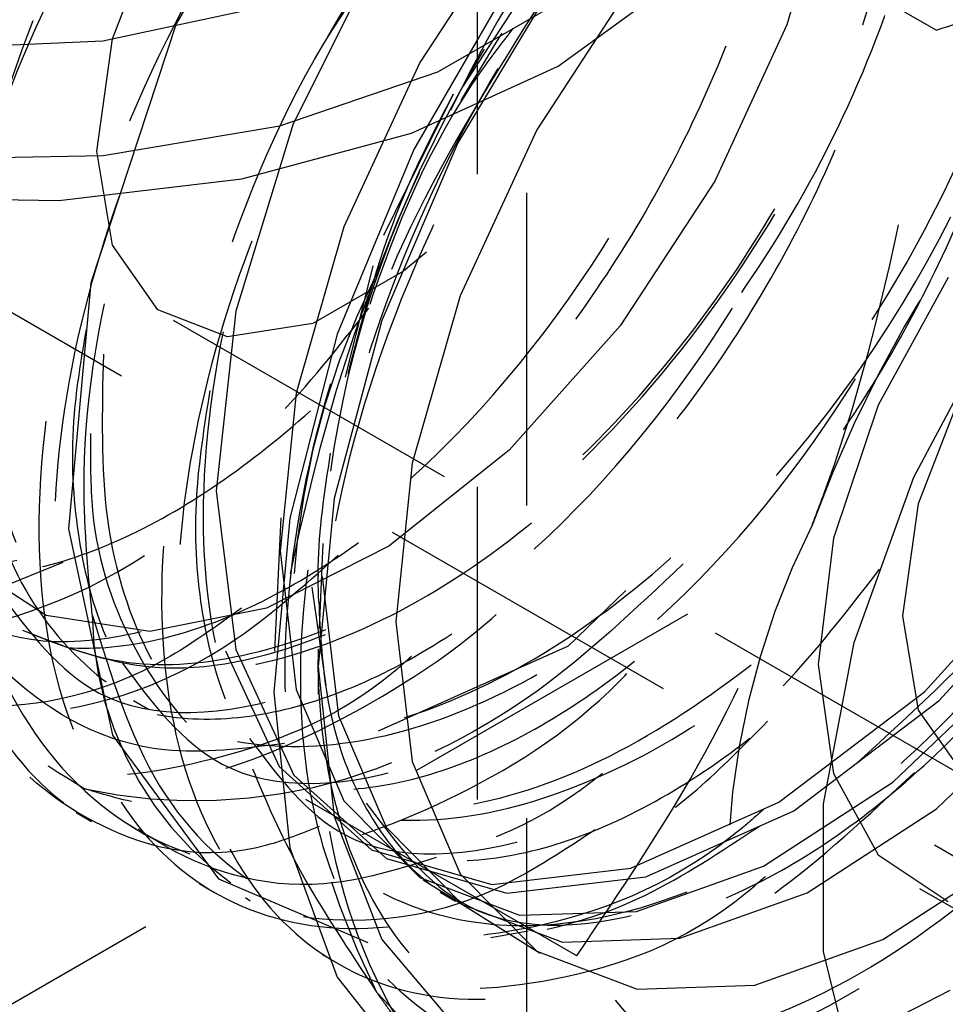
# Model space of a CAD drawing. Header units: inches. Extents: x 1907 to 2452, y -210 to -54.
# Tile 250 of 256: x 1999.16 to 1999.456, y -196.736 to -196.421. Entities that reach past the tile are written whole.
import ezdxf

# ---------------------------------------------------------------- set-up
doc = ezdxf.new("R2010")
doc.units = ezdxf.units.IN
doc.header["$LTSCALE"] = 0.5
doc.header["$MEASUREMENT"] = 0
doc.linetypes.add('HIDDEN', pattern=[0.22499999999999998, 0.15, -0.075])
doc.layers.add('SID-M-H', color=4, linetype='HIDDEN')

msp = doc.modelspace()

# ---------------------------------------------------------------- linework, layer by layer
at = {"layer": 'SID-M-H'}
for p, q in [((1999.538890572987, -196.7354682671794), (1998.584296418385, -196.1843927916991)), ((1999.306231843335, -198.2708698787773), (1999.306231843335, -196.3312639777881)), ((1999.321981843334, -198.7768037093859), (1999.321981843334, -196.3312639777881)), ((1999.254208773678, -196.3451719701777), (1999.210005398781, -196.4227909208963)), ((1999.45285228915, -196.4248431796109), (1999.349189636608, -196.3650000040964)), ((1999.419589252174, -196.3727472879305), (1999.405156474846, -196.4231737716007)), ((1999.319700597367, -196.386314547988), (1999.287850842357, -196.4351271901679)), ((1999.189615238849, -196.427606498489), (1999.204117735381, -196.3902278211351)), ((1999.333381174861, -196.3940578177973), (1999.301447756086, -196.4429986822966)), ((1999.276195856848, -196.3971206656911), (1999.24739675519, -196.4548342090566)), ((1999.31836230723, -196.4067718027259), (1999.285880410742, -196.4630320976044)), ((1999.332254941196, -196.4071156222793), (1999.300011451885, -196.460857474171)), ((1999.357266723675, -196.4075771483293), (1999.325187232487, -196.4567418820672)), ((1999.33206183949, -196.4363765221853), (1999.369144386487, -196.4093025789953)), ((1999.293631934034, -196.4381733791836), (1999.33517442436, -196.4141914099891)), ((1999.186543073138, -196.4282882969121), (1999.232412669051, -196.4184117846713)), ((1999.210005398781, -196.4227909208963), (1999.182658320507, -196.5055813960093)), ((1999.405156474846, -196.4231737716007), (1999.382111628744, -196.4731046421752)), ((1999.137711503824, -196.4303044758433), (1999.186543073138, -196.4282882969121)), ((1999.18457857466, -196.4634991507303), (1999.189615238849, -196.427606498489)), ((1999.287850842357, -196.4351271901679), (1999.263554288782, -196.4877701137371)), ((1999.243063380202, -196.455437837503), (1999.293631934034, -196.4381733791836)), ((1999.285163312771, -196.4577838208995), (1999.33206183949, -196.4363765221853)), ((1999.301447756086, -196.4429986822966), (1999.297446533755, -196.4504100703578)), ((1999.298525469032, -196.4452766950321), (1999.27618984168, -196.490530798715)), ((1999.186646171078, -196.4648999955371), (1999.243063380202, -196.455437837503)), ((1999.24739675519, -196.4548342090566), (1999.229058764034, -196.5146811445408)), ((1999.325187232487, -196.4567418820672), (1999.300715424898, -196.5097645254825)), ((1999.230977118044, -196.4723704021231), (1999.285163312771, -196.4577838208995)), ((1999.300011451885, -196.460857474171), (1999.275652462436, -196.5176874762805)), ((1999.189615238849, -196.4935765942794), (1999.18457857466, -196.4634991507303)), ((1999.285880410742, -196.4630320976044), (1999.261440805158, -196.5220557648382)), ((1999.1279252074, -196.4659653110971), (1999.186646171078, -196.4648999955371)), ((1999.172424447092, -196.4793498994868), (1999.230977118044, -196.4723704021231)), ((1999.382111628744, -196.4731046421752), (1999.351902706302, -196.519402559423)), ((1999.112661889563, -196.4783460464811), (1999.172424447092, -196.4793498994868)), ((1999.263554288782, -196.4877701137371), (1999.248337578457, -196.5409355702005)), ((1999.204117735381, -196.5142110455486), (1999.189615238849, -196.4935765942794)), ((1998.420777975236, -197.1614649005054), (1999.569826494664, -196.4981333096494)), ((1999.289910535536, -196.495785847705), (1999.282597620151, -196.50189062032)), ((1999.272770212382, -196.5002123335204), (1999.263988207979, -196.535824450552)), ((1999.282597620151, -196.50189062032), (1999.253592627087, -196.5186348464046)), ((1999.456717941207, -196.5039608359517), (1999.434317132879, -196.5447712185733)), ((1999.182658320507, -196.5055813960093), (1999.175495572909, -196.5843384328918)), ((1999.300715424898, -196.5097645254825), (1999.285388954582, -196.5633134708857)), ((1999.22633684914, -196.5229136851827), (1999.204117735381, -196.5142110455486)), ((1999.229058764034, -196.5146811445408), (1999.222725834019, -196.5721440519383)), ((1999.445701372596, -196.5677789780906), (1999.472848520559, -196.5167220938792)), ((1999.209044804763, -196.5175753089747), (1999.466554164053, -196.66623229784)), ((1999.253592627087, -196.5186348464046), (1999.22633684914, -196.5229136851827)), ((1999.275652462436, -196.5176874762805), (1999.260491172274, -196.5745419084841)), ((1999.351902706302, -196.519402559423), (1999.316427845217, -196.5591584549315)), ((1999.261440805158, -196.5220557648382), (1999.246268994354, -196.5808831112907)), ((1999.461627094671, -196.5388848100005), (1999.447124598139, -196.5762634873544)), ((1999.248337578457, -196.5409355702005), (1999.243156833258, -196.5912829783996)), ((1999.434317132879, -196.5447712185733), (1999.420027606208, -196.5872851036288)), ((1999.316427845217, -196.5591584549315), (1999.277916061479, -196.5898743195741)), ((1999.285388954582, -196.5633134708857), (1999.280170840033, -196.6140240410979)), ((1999.426676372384, -196.62062101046), (1999.445701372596, -196.5677789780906)), ((1999.222725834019, -196.5721440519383), (1999.229021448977, -196.6228856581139)), ((1999.260491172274, -196.5745419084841), (1999.255344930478, -196.6283557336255)), ((1999.447124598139, -196.5762634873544), (1999.44208793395, -196.6121561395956)), ((1999.246268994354, -196.5808831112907), (1999.241125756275, -196.6365642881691)), ((1999.243403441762, -196.5807302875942), (1999.241432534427, -196.6234368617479)), ((1999.175495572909, -196.5843384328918), (1999.18956969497, -196.6503077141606)), ((1999.277916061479, -196.5898743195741), (1999.238787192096, -196.6096201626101)), ((1999.256883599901, -196.5889842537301), (1999.255630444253, -196.6161382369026)), ((1999.420027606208, -196.5872851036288), (1999.415119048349, -196.6277249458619)), ((1999.449080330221, -196.6364462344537), (1999.491428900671, -196.5897689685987)), ((1999.243156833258, -196.5912829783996), (1999.248337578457, -196.6356488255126)), ((1999.453858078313, -196.6392043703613), (1999.496206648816, -196.592527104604)), ((1999.168396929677, -196.612006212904), (1999.141558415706, -196.5944964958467)), ((1999.141915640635, -196.6078626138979), (1999.173836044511, -196.5949479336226)), ((1999.255344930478, -196.5988961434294), (1999.255344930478, -196.5994430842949)), ((1999.256636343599, -196.5995646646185), (1999.261830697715, -196.6440470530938)), ((1999.253277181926, -196.6029930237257), (1999.257772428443, -196.6343671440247)), ((1999.335289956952, -196.6217895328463), (1999.353650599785, -196.6039815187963)), ((1999.201499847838, -196.6171552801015), (1999.168396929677, -196.612006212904)), ((1999.238787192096, -196.6096201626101), (1999.201499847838, -196.6171552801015)), ((1999.280170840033, -196.6140240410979), (1999.285388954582, -196.6587099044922)), ((1999.44208793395, -196.6121561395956), (1999.447124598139, -196.6422335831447)), ((1999.416879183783, -196.6721772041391), (1999.426676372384, -196.62062101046)), ((1999.225725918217, -196.6233343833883), (1999.24282245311, -196.6603236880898)), ((1999.229021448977, -196.6228856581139), (1999.247600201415, -196.6630818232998)), ((1999.255344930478, -196.6227612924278), (1999.255344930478, -196.6371415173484)), ((1999.335289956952, -196.6217895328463), (1999.274554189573, -196.6490186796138)), ((1999.415119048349, -196.6277249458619), (1999.420027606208, -196.6624974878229)), ((1999.255344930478, -196.6283557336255), (1999.260491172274, -196.6762278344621)), ((1999.438960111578, -196.6652996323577), (1999.478272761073, -196.627854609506)), ((1999.241125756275, -196.6365642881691), (1999.246268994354, -196.6863072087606)), ((1999.248337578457, -196.6356488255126), (1999.263554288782, -196.6712454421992)), ((1999.4025611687, -196.6717194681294), (1999.449080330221, -196.6364462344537)), ((1999.452953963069, -196.6737757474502), (1999.492369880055, -196.6362323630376)), ((1999.196369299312, -196.639196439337), (1999.201147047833, -196.6419545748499)), ((1999.407338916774, -196.6744776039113), (1999.453858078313, -196.6392043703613)), ((1999.447124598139, -196.6422335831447), (1999.461627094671, -196.6628680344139)), ((1999.261830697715, -196.6440470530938), (1999.27708737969, -196.6797371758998)), ((1999.18956969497, -196.6503077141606), (1999.223538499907, -196.6961721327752)), ((1999.285388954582, -196.6587099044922), (1999.300715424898, -196.6945632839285)), ((1999.338012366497, -196.7208311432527), (1999.234349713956, -196.6609879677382)), ((1999.24282245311, -196.6603236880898), (1999.272395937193, -196.6869572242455)), ((1999.247600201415, -196.6630818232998), (1999.277173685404, -196.6897153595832)), ((1999.397705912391, -196.6921123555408), (1999.438960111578, -196.6652996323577)), ((1999.420027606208, -196.6624974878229), (1999.434317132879, -196.6885130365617)), ((1999.263554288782, -196.6712454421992), (1999.287850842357, -196.6958361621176)), ((1999.355312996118, -196.6928153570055), (1999.4025611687, -196.6717194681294)), ((1999.360090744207, -196.6955734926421), (1999.407338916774, -196.6744776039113)), ((1999.411591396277, -196.7006589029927), (1999.452953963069, -196.6737757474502)), ((1999.416879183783, -196.7194513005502), (1999.416879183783, -196.6721772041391)), ((1999.178011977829, -196.6750428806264), (1999.182920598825, -196.6778765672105)), ((1999.260491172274, -196.6762278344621), (1999.275652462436, -196.7155774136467)), ((1999.194678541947, -196.6786786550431), (1999.199967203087, -196.6820067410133)), ((1999.27708737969, -196.6797371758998), (1999.301447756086, -196.7043924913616)), ((1999.246268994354, -196.6863072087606), (1999.261440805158, -196.7276175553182)), ((1999.272395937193, -196.6869572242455), (1999.310831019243, -196.6980499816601)), ((1999.277173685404, -196.6897153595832), (1999.31560876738, -196.7008081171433)), ((1999.434317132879, -196.6885130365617), (1999.456717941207, -196.7034599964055)), ((1999.435834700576, -196.7155807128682), (1999.477386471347, -196.6885745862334)), ((1999.310831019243, -196.6980499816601), (1999.355312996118, -196.6928153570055)), ((1999.357102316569, -196.7066080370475), (1999.397705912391, -196.6921123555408)), ((1999.223538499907, -196.6961721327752), (1999.27120606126, -196.7165191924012)), ((1999.287850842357, -196.6958361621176), (1999.319700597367, -196.7078758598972)), ((1999.288926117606, -196.6965251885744), (1999.326270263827, -196.7200253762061)), ((1999.300715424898, -196.6945632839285), (1999.325187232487, -196.7193313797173)), ((1999.31560876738, -196.7008081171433), (1999.360090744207, -196.6955734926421)), ((1999.217280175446, -196.6977119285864), (1999.222200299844, -196.7005522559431)), ((1999.447485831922, -196.6992631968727), (1999.691075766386, -196.8398846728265)), ((1999.232071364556, -196.7022094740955), (1999.23364654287, -196.703200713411)), ((1999.294328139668, -196.7005251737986), (1999.299238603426, -196.7033599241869)), ((1999.370881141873, -196.7151926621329), (1999.411591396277, -196.7006589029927)), ((1999.301447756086, -196.7043924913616), (1999.333381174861, -196.7164638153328)), ((1999.319700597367, -196.7078758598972), (1999.357102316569, -196.7066080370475)), ((1999.275652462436, -196.7155774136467), (1999.300011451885, -196.7442831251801)), ((1999.310547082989, -196.7149544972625), (1999.322424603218, -196.7128337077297)), ((1999.333381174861, -196.7164638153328), (1999.370881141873, -196.7151926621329)), ((1999.394938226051, -196.7301809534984), (1999.435834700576, -196.7155807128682)), ((1999.25657495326, -196.7203963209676), (1999.261475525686, -196.7232253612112)), ((1999.325187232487, -196.7193313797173), (1999.357266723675, -196.7314579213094)), ((1999.426676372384, -196.7596959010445), (1999.416879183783, -196.7194513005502)), ((1999.261440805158, -196.7276175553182), (1999.285880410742, -196.7584238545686)), ((1999.357266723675, -196.7314579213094), (1999.394938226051, -196.7301809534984)), ((1999.413111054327, -196.7543959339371), (1999.457364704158, -196.7318252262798))]:
    msp.add_line(p, q, dxfattribs=at)
for centre, radius, start, end in [((1999.679107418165, -196.652004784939), 0.4317284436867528, 122.6379705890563, 159.7728862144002), ((1999.81830166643, -196.7323599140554), 0.431728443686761, 122.6379705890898, 159.7728862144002), ((1999.586598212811, -196.6111730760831), 0.3304603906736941, 154.7845737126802, 176.1499679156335), ((1999.503711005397, -196.6175841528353), 0.2568170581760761, 153.436429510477, 206.563570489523), ((1999.213420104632, -196.3842764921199), 0.4317284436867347, 302.6379705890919, 339.7728862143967), ((1999.642905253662, -196.6979392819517), 0.2568170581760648, 153.4364295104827, 206.5635704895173), ((1999.291423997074, -196.6100922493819), 0.1083303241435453, 180.8862217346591, 259.2436869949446), ((1999.216217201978, -196.5030290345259), 0.1681736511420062, 257.8255979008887, 315.0752248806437), ((1999.368009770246, -196.6520485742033), 0.1236864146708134, 220.532795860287, 309.2481680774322)]:
    msp.add_arc(centre, radius, start, end, dxfattribs=at)
for points, knots in [([(1999.237131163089, -196.1578206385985), (1999.225591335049, -196.1615542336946), (1999.187813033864, -196.173777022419), (1999.123285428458, -196.2329294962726), (1999.059197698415, -196.3220390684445), (1999.019053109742, -196.422394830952), (1999.009339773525, -196.5158469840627), (1999.03071836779, -196.5866927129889), (1999.08024956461, -196.6247599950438), (1999.147617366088, -196.619891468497), (1999.204816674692, -196.5946505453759), (1999.231628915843, -196.5650101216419), (1999.235738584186, -196.5604669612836)], [0, 0, 0, 0, 0.05129734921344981, 0.1679337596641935, 0.2832368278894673, 0.4000257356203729, 0.5151985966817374, 0.6321101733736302, 0.7471811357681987, 0.8641853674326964, 0.9791829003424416, 1, 1, 1, 1]), ([(1999.230874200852, -196.6096474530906), (1999.222790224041, -196.6154541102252), (1999.19398431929, -196.6361451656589), (1999.145787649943, -196.6449319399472), (1999.0950706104, -196.6333663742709), (1999.060086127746, -196.5934829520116), (1999.04511546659, -196.5318999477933), (1999.051815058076, -196.4550222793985), (1999.080079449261, -196.3720558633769), (1999.126484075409, -196.2921709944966), (1999.186482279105, -196.2248170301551), (1999.253200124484, -196.177502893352), (1999.319477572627, -196.155850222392), (1999.37829546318, -196.162344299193), (1999.422274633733, -196.1966446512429), (1999.448392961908, -196.2507445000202), (1999.448317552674, -196.2980154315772), (1999.448283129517, -196.3195938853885)], [0, 0, 0, 0, 0.02741444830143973, 0.09768681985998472, 0.1679637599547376, 0.2382364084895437, 0.3085091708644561, 0.3787855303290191, 0.4490579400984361, 0.5193361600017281, 0.589608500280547, 0.6598856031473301, 0.7301582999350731, 0.800431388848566, 0.8707075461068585, 0.9409799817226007, 1, 1, 1, 1]), ([(1999.010969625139, -196.4616037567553), (1999.016156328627, -196.4350767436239), (1999.026529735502, -196.3820227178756), (1999.067688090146, -196.2989360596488), (1999.122729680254, -196.2271473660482), (1999.174621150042, -196.1789611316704), (1999.205150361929, -196.1658381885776), (1999.213621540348, -196.1621968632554)], [0, 0, 0, 0, 0.2281040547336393, 0.4562081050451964, 0.6843056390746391, 0.912401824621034, 1, 1, 1, 1]), ([(1999.441191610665, -196.3993584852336), (1999.442314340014, -196.3962690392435), (1999.452603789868, -196.3679552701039), (1999.456742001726, -196.3154580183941), (1999.450995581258, -196.2500211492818), (1999.426377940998, -196.1993995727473), (1999.387136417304, -196.1680438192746), (1999.33603074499, -196.1586162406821), (1999.277689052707, -196.1720718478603), (1999.217329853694, -196.2070878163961), (1999.160177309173, -196.2600092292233), (1999.111331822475, -196.326471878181), (1999.071024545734, -196.4079096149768), (1999.048981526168, -196.4982487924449), (1999.056711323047, -196.5811093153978), (1999.094161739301, -196.635112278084), (1999.154998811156, -196.6494579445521), (1999.21674140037, -196.6331019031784), (1999.252473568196, -196.6010275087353), (1999.263906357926, -196.5907650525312)], [0, 0, 0, 0, 0.007060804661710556, 0.064709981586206, 0.1216351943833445, 0.179746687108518, 0.2366809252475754, 0.2943186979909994, 0.352209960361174, 0.4089806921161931, 0.4670452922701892, 0.5242789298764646, 0.581585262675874, 0.6584501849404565, 0.7344555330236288, 0.8112082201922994, 0.8873289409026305, 0.9639500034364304, 1, 1, 1, 1]), ([(1999.28513456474, -196.6250613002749), (1999.284831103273, -196.6253434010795), (1999.264544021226, -196.6442024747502), (1999.221103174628, -196.6606194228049), (1999.164142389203, -196.6674643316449), (1999.118643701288, -196.6433605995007), (1999.091117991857, -196.5947797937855), (1999.084335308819, -196.5262163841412), (1999.099587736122, -196.4459269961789), (1999.135343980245, -196.3630300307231), (1999.187626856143, -196.2869153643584), (1999.251121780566, -196.2265340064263), (1999.31848373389, -196.188544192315), (1999.382687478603, -196.177718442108), (1999.436803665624, -196.1949443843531), (1999.473440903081, -196.2394329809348), (1999.490656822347, -196.2895782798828), (1999.487567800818, -196.3259913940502), (1999.486741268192, -196.3357344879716)], [0, 0, 0, 0, 0.001055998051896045, 0.07059584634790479, 0.1401322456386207, 0.2096742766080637, 0.2792105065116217, 0.3487517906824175, 0.4182884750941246, 0.4878261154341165, 0.5573657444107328, 0.6269021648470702, 0.6964441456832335, 0.7659803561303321, 0.8355217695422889, 0.9050584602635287, 0.9745963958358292, 1, 1, 1, 1]), ([(1999.104767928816, -196.4632175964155), (1999.10262996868, -196.4738556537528), (1999.097784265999, -196.4979668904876), (1999.098112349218, -196.5323959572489), (1999.104277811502, -196.5650951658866), (1999.117167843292, -196.5915436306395), (1999.135802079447, -196.6104850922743), (1999.15944045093, -196.6213747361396), (1999.187096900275, -196.6236649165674), (1999.217709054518, -196.617097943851), (1999.249703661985, -196.6020989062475), (1999.281885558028, -196.5793070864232), (1999.312983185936, -196.5493068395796), (1999.341597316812, -196.5133519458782), (1999.366395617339, -196.4732747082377), (1999.386486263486, -196.4304385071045), (1999.400971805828, -196.3861965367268), (1999.409096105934, -196.3426694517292), (1999.410627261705, -196.3018551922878), (1999.405441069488, -196.265005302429), (1999.393504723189, -196.2334256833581), (1999.37535433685, -196.2087764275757), (1999.351934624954, -196.1920038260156), (1999.323893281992, -196.1835012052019), (1999.292067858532, -196.1836601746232), (1999.258134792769, -196.1927588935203), (1999.224816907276, -196.2087711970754), (1999.203697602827, -196.2248961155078), (1999.193750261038, -196.2324910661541)], [0, 0, 0, 0, 0.03029852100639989, 0.06867182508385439, 0.1078830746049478, 0.147342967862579, 0.1862389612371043, 0.2246627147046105, 0.2639425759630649, 0.3033791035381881, 0.342162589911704, 0.380665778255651, 0.4200040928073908, 0.4594068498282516, 0.4980684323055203, 0.536679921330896, 0.576066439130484, 0.6154250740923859, 0.6539677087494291, 0.6927040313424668, 0.7321284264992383, 0.7714326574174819, 0.8098844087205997, 0.84873698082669, 0.888188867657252, 0.9274284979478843, 0.9658183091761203, 0.9999999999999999, 0.9999999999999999, 0.9999999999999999, 0.9999999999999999]), ([(1999.482418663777, -196.411442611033), (1999.48668304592, -196.3934503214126), (1999.496838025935, -196.3506044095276), (1999.493270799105, -196.2891186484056), (1999.473947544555, -196.233889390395), (1999.438191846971, -196.1970338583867), (1999.389917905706, -196.1815917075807), (1999.333065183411, -196.1889178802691), (1999.272743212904, -196.2184218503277), (1999.214161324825, -196.266973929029), (1999.162602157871, -196.330346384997), (1999.122605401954, -196.4026717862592), (1999.097501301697, -196.47678898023), (1999.089639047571, -196.5465272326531), (1999.09928299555, -196.6050371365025), (1999.125532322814, -196.6468082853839), (1999.165974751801, -196.6681797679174), (1999.216432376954, -196.6672651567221), (1999.271873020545, -196.6423558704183), (1999.313265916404, -196.6138219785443), (1999.332176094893, -196.5906753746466), (1999.334603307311, -196.5877043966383)], [0, 0, 0, 0, 0.04003746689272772, 0.09534316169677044, 0.1518819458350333, 0.2078291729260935, 0.263516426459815, 0.3201276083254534, 0.3754840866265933, 0.4318492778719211, 0.4880969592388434, 0.5435292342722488, 0.6001621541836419, 0.6557064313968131, 0.7118125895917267, 0.7682763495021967, 0.8235899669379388, 0.8801567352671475, 0.9360221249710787, 0.9917881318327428, 1, 1, 1, 1]), ([(1999.113944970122, -196.5816120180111), (1999.123491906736, -196.594452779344), (1999.145445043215, -196.6239800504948), (1999.208577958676, -196.6205857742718), (1999.282416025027, -196.5774749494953), (1999.349659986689, -196.4979966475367), (1999.395840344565, -196.3989848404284), (1999.410233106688, -196.301231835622), (1999.392448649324, -196.2221890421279), (1999.357327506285, -196.2004881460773), (1999.34069520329, -196.1902112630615)], [0, 0, 0, 0, 0.1008613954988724, 0.2319303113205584, 0.3611493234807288, 0.4924116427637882, 0.6218542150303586, 0.7523199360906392, 0.8827062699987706, 1, 1, 1, 1]), ([(1999.367208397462, -196.2025750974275), (1999.354158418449, -196.2024668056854), (1999.324027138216, -196.2022167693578), (1999.269313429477, -196.2317105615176), (1999.212447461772, -196.282930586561), (1999.163096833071, -196.3519636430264), (1999.127444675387, -196.4303486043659), (1999.109655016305, -196.5099774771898), (1999.112488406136, -196.5813223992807), (1999.135095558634, -196.6393605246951), (1999.165333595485, -196.6579447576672), (1999.180751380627, -196.6674204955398)], [0, 0, 0, 0, 0.08480162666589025, 0.1957996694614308, 0.3076081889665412, 0.4202584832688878, 0.5337613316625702, 0.6481092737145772, 0.7632944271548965, 0.8793084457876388, 1, 1, 1, 1]), ([(1999.255654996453, -196.6795006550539), (1999.250016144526, -196.6817318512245), (1999.223985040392, -196.6920319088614), (1999.184325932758, -196.6825721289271), (1999.14490600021, -196.6504412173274), (1999.125258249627, -196.5928727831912), (1999.126877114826, -196.5188388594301), (1999.150439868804, -196.4364282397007), (1999.193057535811, -196.3550036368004), (1999.250471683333, -196.2840262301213), (1999.316317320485, -196.2315949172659), (1999.383335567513, -196.2036734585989), (1999.444323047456, -196.2037999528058), (1999.492888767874, -196.2315977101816), (1999.521720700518, -196.2852714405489), (1999.532542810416, -196.335242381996), (1999.527344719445, -196.366628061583), (1999.526689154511, -196.3705863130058)], [0, 0, 0, 0, 0.0206035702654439, 0.0951139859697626, 0.1696254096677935, 0.2441339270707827, 0.3186482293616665, 0.3931564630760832, 0.4676705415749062, 0.5421792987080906, 0.6166900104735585, 0.6912011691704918, 0.7657096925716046, 0.8402239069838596, 0.9147321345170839, 0.9892463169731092, 0.9999999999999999, 0.9999999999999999, 0.9999999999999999, 0.9999999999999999]), ([(1999.522531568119, -196.4295826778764), (1999.525282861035, -196.4198142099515), (1999.535070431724, -196.3850634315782), (1999.534615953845, -196.3291475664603), (1999.520280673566, -196.2697189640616), (1999.488381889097, -196.2275894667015), (1999.443206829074, -196.2062104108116), (1999.388174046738, -196.2073802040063), (1999.328242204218, -196.231150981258), (1999.268664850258, -196.2750029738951), (1999.214761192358, -196.3348451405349), (1999.171304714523, -196.4054548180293), (1999.141885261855, -196.4797792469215), (1999.129269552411, -196.5513586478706), (1999.134321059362, -196.6135083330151), (1999.156224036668, -196.6601269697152), (1999.19323532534, -196.6872698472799), (1999.241468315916, -196.6925325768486), (1999.29598888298, -196.6735382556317), (1999.338699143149, -196.6478311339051), (1999.359334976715, -196.6248705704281), (1999.362993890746, -196.6207994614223)], [0, 0, 0, 0, 0.0219968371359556, 0.0782525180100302, 0.1353485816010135, 0.1925501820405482, 0.2487377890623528, 0.3061972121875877, 0.362707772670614, 0.4195012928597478, 0.4768815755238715, 0.5330136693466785, 0.590364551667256, 0.6472267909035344, 0.7036740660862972, 0.7611447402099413, 0.8173608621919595, 0.8745151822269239, 0.9316626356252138, 0.9878831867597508, 0.9999999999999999, 0.9999999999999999, 0.9999999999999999, 0.9999999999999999]), ([(1999.146535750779, -196.4747272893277), (1999.145880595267, -196.4768052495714), (1999.140805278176, -196.4929026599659), (1999.137578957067, -196.5214722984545), (1999.137489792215, -196.5585574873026), (1999.144601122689, -196.5906439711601), (1999.158012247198, -196.6164170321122), (1999.177196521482, -196.6345907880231), (1999.201259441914, -196.6446626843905), (1999.229270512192, -196.6460910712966), (1999.260071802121, -196.6386708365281), (1999.292144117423, -196.6228890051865), (1999.324268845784, -196.5993621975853), (1999.355203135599, -196.5687020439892), (1999.383478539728, -196.5322765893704), (1999.407865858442, -196.4918782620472), (1999.427440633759, -196.4488374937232), (1999.441341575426, -196.4045466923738), (1999.448817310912, -196.3612188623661), (1999.449705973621, -196.3207427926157), (1999.443853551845, -196.2843433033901), (1999.43127373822, -196.2533638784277), (1999.412566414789, -196.2294590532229), (1999.388672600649, -196.2134815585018), (1999.360215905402, -196.2058046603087), (1999.32809674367, -196.2068419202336), (1999.294041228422, -196.2167375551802), (1999.259431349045, -196.2342598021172), (1999.237135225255, -196.251845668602), (1999.225955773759, -196.2606633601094)], [0, 0, 0, 0, 0.005660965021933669, 0.04385400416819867, 0.0815611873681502, 0.1201085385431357, 0.1588217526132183, 0.1969056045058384, 0.2346869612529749, 0.2732930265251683, 0.3119744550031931, 0.3499398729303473, 0.3878237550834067, 0.4264784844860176, 0.4651179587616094, 0.5029641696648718, 0.5409704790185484, 0.5796637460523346, 0.6182511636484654, 0.656004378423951, 0.6941260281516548, 0.7328476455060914, 0.7713729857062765, 0.80906159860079, 0.8472892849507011, 0.8860290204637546, 0.9244823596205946, 0.9621348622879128, 1, 1, 1, 1]), ([(1999.153468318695, -196.6045324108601), (1999.162948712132, -196.6172696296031), (1999.184841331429, -196.6466830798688), (1999.247867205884, -196.6432543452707), (1999.321698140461, -196.6001556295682), (1999.388944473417, -196.5206734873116), (1999.435122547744, -196.4216648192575), (1999.449522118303, -196.3239030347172), (1999.431680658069, -196.2447453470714), (1999.396449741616, -196.222997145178), (1999.379713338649, -196.2126656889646)], [0, 0, 0, 0, 0.1001151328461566, 0.2311910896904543, 0.3604170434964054, 0.4916864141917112, 0.6211359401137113, 0.7516086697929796, 0.8820020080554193, 1, 1, 1, 1]), ([(1999.16089524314, -196.6167407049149), (1999.171791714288, -196.6210728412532), (1999.19358797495, -196.6297384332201), (1999.234646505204, -196.6260615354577), (1999.279661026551, -196.6085861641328), (1999.326182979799, -196.5758324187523), (1999.369105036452, -196.5313093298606), (1999.405309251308, -196.4784072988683), (1999.432128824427, -196.4212812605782), (1999.447631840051, -196.3643853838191), (1999.450751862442, -196.312150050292), (1999.441364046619, -196.2687138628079), (1999.4203384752, -196.2372986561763), (1999.389307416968, -196.2211187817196), (1999.355085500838, -196.2190483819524), (1999.330953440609, -196.2292759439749), (1999.32108474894, -196.2334584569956)], [0, 0, 0, 0, 0.06685182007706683, 0.1337239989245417, 0.2076891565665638, 0.2816784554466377, 0.3556918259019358, 0.4297291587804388, 0.5037903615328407, 0.5778753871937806, 0.6519842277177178, 0.7261169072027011, 0.8002734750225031, 0.8744539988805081, 0.9486585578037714, 1, 1, 1, 1]), ([(1999.11169243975, -196.5095272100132), (1999.112643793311, -196.5219423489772), (1999.114906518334, -196.5514708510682), (1999.130345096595, -196.5892501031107), (1999.15775719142, -196.6182252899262), (1999.194573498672, -196.6319520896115), (1999.23784894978, -196.6295719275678), (1999.284464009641, -196.6112967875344), (1999.330953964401, -196.5786032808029), (1999.37388459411, -196.5340640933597), (1999.410086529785, -196.4811661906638), (1999.43690664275, -196.4240397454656), (1999.452409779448, -196.3671413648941), (1999.455528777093, -196.3149164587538), (1999.446144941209, -196.2714410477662), (1999.425104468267, -196.2401723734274), (1999.394129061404, -196.2234453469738), (1999.355777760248, -196.2231806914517), (1999.316341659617, -196.2362790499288), (1999.291047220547, -196.2555647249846), (1999.280127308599, -196.2638905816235)], [0, 0, 0, 0, 0.04138881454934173, 0.09844027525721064, 0.1555105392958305, 0.2125996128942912, 0.2697074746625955, 0.3268340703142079, 0.3839793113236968, 0.4411431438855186, 0.4983254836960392, 0.5555262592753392, 0.6127454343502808, 0.669983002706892, 0.727238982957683, 0.784513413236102, 0.8418063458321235, 0.899117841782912, 0.9564479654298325, 1, 1, 1, 1]), ([(1999.183106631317, -196.6117677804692), (1999.181705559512, -196.5970488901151), (1999.178032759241, -196.5584644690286), (1999.190394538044, -196.4858928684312), (1999.223307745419, -196.402140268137), (1999.272439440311, -196.3259540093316), (1999.331616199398, -196.266120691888), (1999.394009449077, -196.229164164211), (1999.452365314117, -196.2191283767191), (1999.499682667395, -196.2369995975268), (1999.531104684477, -196.2805685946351), (1999.540206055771, -196.34491508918), (1999.537062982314, -196.3981583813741), (1999.525827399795, -196.4268372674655), (1999.525091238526, -196.4287163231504)], [0, 0, 0, 0, 0.05779433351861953, 0.1515033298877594, 0.2451802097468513, 0.3388246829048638, 0.4324365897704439, 0.5260171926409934, 0.6195671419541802, 0.7130858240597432, 0.8065727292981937, 0.9000274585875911, 0.9934497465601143, 1, 1, 1, 1]), ([(1999.343866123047, -196.6805122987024), (1999.334140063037, -196.686938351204), (1999.303609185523, -196.7071102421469), (1999.254903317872, -196.7129470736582), (1999.206209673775, -196.6968264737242), (1999.174202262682, -196.6531476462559), (1999.162549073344, -196.5886299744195), (1999.172741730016, -196.5101791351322), (1999.204134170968, -196.4270800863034), (1999.253017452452, -196.3485588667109), (1999.314574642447, -196.2839240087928), (1999.381683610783, -196.2403056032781), (1999.447220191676, -196.2230602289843), (1999.504363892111, -196.2338637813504), (1999.544945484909, -196.2727244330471), (1999.565914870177, -196.3181703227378), (1999.565184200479, -196.3524120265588), (1999.565005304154, -196.3607957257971)], [0, 0, 0, 0, 0.03389550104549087, 0.1064006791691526, 0.1789117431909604, 0.2514173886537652, 0.3239255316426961, 0.3964330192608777, 0.4689384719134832, 0.541449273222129, 0.6139544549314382, 0.6864655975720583, 0.7589712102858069, 0.831479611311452, 0.9039868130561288, 0.9764922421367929, 1, 1, 1, 1]), ([(1999.571417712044, -196.3844769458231), (1999.571909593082, -196.3801162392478), (1999.575119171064, -196.3516621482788), (1999.564171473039, -196.3072586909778), (1999.537944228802, -196.2595529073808), (1999.495713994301, -196.2324937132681), (1999.442923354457, -196.227474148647), (1999.38372396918, -196.2453464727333), (1999.323573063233, -196.2841998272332), (1999.26768447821, -196.3401307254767), (1999.221011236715, -196.4085088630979), (1999.187494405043, -196.4825506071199), (1999.170192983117, -196.5554721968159), (1999.17055932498, -196.6208186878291), (1999.188032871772, -196.6720648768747), (1999.221313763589, -196.70476228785), (1999.266992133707, -196.7160799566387), (1999.320234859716, -196.703415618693), (1999.366635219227, -196.6787769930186), (1999.391497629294, -196.6534052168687), (1999.398933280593, -196.6458172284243)], [0, 0, 0, 0, 0.01086187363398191, 0.07087492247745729, 0.1317453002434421, 0.1912595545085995, 0.251956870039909, 0.3123738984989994, 0.3720689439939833, 0.4329911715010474, 0.4926631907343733, 0.5531093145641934, 0.6137863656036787, 0.6733094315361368, 0.7341889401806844, 0.7941649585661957, 0.8542696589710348, 0.9151144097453, 0.9746130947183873, 1, 1, 1, 1]), ([(1999.181171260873, -196.5205099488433), (1999.179629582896, -196.5296430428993), (1999.175834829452, -196.55212363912), (1999.17742691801, -196.5845284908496), (1999.184851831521, -196.6161705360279), (1999.198945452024, -196.6412052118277), (1999.218627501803, -196.6586212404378), (1999.243116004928, -196.6678670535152), (1999.271470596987, -196.6684321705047), (1999.302444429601, -196.6601643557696), (1999.334583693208, -196.6436071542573), (1999.366638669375, -196.6193510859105), (1999.397397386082, -196.5880416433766), (1999.425325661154, -196.5511601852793), (1999.449291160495, -196.5104517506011), (1999.468342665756, -196.4672202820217), (1999.481649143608, -196.422906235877), (1999.488476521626, -196.3797925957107), (1999.48871904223, -196.3396656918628), (1999.482200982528, -196.3037307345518), (1999.468983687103, -196.273370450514), (1999.449728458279, -196.2502167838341), (1999.425364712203, -196.2350369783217), (1999.396501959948, -196.2281941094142), (1999.364106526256, -196.2301001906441), (1999.329944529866, -196.2408218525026), (1999.295359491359, -196.2590842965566), (1999.273175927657, -196.2770859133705), (1999.262058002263, -196.2861079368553)], [0, 0, 0, 0, 0.02631850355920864, 0.0647815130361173, 0.1040887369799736, 0.1434850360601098, 0.1821639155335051, 0.2207274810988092, 0.2600856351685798, 0.2994405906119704, 0.337996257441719, 0.3766837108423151, 0.4160824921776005, 0.4553858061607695, 0.4938429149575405, 0.5326490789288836, 0.5720781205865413, 0.6113195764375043, 0.649707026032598, 0.688622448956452, 0.7280713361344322, 0.7672408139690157, 0.8055876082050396, 0.8446026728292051, 0.8840609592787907, 0.923148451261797, 0.961483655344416, 1, 1, 1, 1]), ([(1999.192825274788, -196.627284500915), (1999.202285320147, -196.6399900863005), (1999.224159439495, -196.669368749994), (1999.287152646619, -196.6659294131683), (1999.36098124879, -196.6228345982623), (1999.428228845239, -196.5433505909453), (1999.474404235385, -196.4443454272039), (1999.488813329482, -196.3465714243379), (1999.470890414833, -196.2672490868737), (1999.435502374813, -196.2454331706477), (1999.418616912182, -196.2350236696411)], [0, 0, 0, 0, 0.09980859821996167, 0.2307837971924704, 0.3599104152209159, 0.4910788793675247, 0.6204288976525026, 0.7508013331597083, 0.8810944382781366, 1, 1, 1, 1]), ([(1999.16089524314, -196.6167407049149), (1999.175374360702, -196.6223894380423), (1999.204329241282, -196.6336855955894), (1999.259590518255, -196.620642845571), (1999.316450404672, -196.5865826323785), (1999.370083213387, -196.5328931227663), (1999.414152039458, -196.4660226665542), (1999.444048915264, -196.392891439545), (1999.45543523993, -196.3227883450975), (1999.450947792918, -196.2679492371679), (1999.435858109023, -196.2468900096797), (1999.430133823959, -196.2389011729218)], [0, 0, 0, 0, 0.1133685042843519, 0.2267107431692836, 0.3411831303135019, 0.4565652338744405, 0.5728490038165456, 0.6900351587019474, 0.8081613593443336, 0.9272258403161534, 1, 1, 1, 1]), ([(1999.293043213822, -196.6894257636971), (1999.282152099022, -196.692774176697), (1999.249888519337, -196.7026934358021), (1999.204274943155, -196.6893940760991), (1999.163610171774, -196.6520503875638), (1999.14243926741, -196.5909000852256), (1999.142572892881, -196.514517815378), (1999.163817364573, -196.430707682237), (1999.203595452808, -196.3497987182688), (1999.253220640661, -196.2824156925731), (1999.289665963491, -196.2545995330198), (1999.305818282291, -196.2422716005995)], [0, 0, 0, 0, 0.06141989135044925, 0.181948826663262, 0.3024357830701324, 0.4228808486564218, 0.5432861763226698, 0.6636515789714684, 0.783976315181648, 0.9042597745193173, 1, 1, 1, 1]), ([(1999.146047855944, -196.545690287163), (1999.147798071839, -196.5588697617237), (1999.151763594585, -196.5887309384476), (1999.1724278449, -196.6227836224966), (1999.203793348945, -196.6463265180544), (1999.243826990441, -196.6538094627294), (1999.289110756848, -196.6450582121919), (1999.336430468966, -196.6207191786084), (1999.382250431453, -196.5827497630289), (1999.423191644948, -196.5341240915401), (1999.456235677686, -196.4786448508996), (1999.478971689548, -196.4206388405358), (1999.489776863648, -196.3646381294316), (1999.487946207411, -196.3149938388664), (1999.473733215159, -196.2756833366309), (1999.44838247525, -196.2494780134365), (1999.413843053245, -196.2396962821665), (1999.381653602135, -196.2420089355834), (1999.361563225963, -196.252802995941), (1999.355986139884, -196.2557994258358)], [0, 0, 0, 0, 0.04873917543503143, 0.110429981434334, 0.1721407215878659, 0.2338712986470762, 0.2956216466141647, 0.3573917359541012, 0.4191815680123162, 0.4809911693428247, 0.5428205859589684, 0.6046698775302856, 0.6665391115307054, 0.7284283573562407, 0.7903376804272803, 0.8522671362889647, 0.9142167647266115, 0.976186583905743, 1, 1, 1, 1]), ([(1999.152025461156, -196.4898746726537), (1999.150279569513, -196.5064274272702), (1999.146533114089, -196.5419474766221), (1999.156076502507, -196.5882414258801), (1999.176914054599, -196.6257266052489), (1999.208649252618, -196.6490350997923), (1999.248583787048, -196.6565808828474), (1999.293894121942, -196.6478127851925), (1999.341206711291, -196.6234782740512), (1999.387028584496, -196.5855076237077), (1999.427969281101, -196.5368823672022), (1999.461013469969, -196.4814027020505), (1999.483749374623, -196.4233979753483), (1999.494554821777, -196.3673925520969), (1999.492723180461, -196.317765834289), (1999.478513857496, -196.2783897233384), (1999.453149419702, -196.2524293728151), (1999.418661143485, -196.241732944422), (1999.377962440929, -196.248058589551), (1999.341093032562, -196.2645501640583), (1999.319711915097, -196.2834455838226), (1999.312553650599, -196.2897716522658)], [0, 0, 0, 0, 0.04737154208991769, 0.1016531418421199, 0.1559523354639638, 0.2102690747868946, 0.2646032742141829, 0.3189548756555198, 0.3733238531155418, 0.4277102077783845, 0.4821139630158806, 0.5365351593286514, 0.590973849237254, 0.6454300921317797, 0.6999039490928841, 0.7543954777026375, 0.8089047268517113, 0.8634317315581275, 0.9179765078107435, 0.9725390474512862, 1, 1, 1, 1]), ([(1999.220704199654, -196.5400762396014), (1999.218906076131, -196.5515311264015), (1999.215017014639, -196.576306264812), (1999.217115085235, -196.6105503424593), (1999.225249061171, -196.6416070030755), (1999.239908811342, -196.6659254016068), (1999.260109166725, -196.6825714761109), (1999.285005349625, -196.6909889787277), (1999.313696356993, -196.6906879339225), (1999.344830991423, -196.681578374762), (1999.377024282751, -196.6642493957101), (1999.408999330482, -196.6392699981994), (1999.439564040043, -196.6073275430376), (1999.467137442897, -196.570004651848), (1999.490670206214, -196.5289970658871), (1999.509191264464, -196.4855890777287), (1999.521893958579, -196.4412777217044), (1999.528073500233, -196.3983929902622), (1999.527666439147, -196.3586260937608), (1999.520483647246, -196.3231697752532), (1999.506635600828, -196.2934468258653), (1999.486841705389, -196.2710508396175), (1999.462012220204, -196.2566703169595), (1999.432753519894, -196.250672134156), (1999.400097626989, -196.2534266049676), (1999.365852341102, -196.2650394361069), (1999.333901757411, -196.2823433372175), (1999.314359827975, -196.2985338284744), (1999.305842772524, -196.3055902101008)], [0, 0, 0, 0, 0.033216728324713, 0.07184261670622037, 0.1112736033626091, 0.1507137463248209, 0.1893622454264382, 0.2281108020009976, 0.2675838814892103, 0.3069736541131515, 0.3455195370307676, 0.3843882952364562, 0.4238930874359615, 0.4632222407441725, 0.5016944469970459, 0.5406739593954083, 0.5802000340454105, 0.6194584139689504, 0.6578859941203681, 0.6969666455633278, 0.7365035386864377, 0.7756811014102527, 0.8140931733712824, 0.853265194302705, 0.8928024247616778, 0.9318892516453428, 0.9703149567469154, 1, 1, 1, 1]), ([(1999.32743036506, -196.4141881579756), (1999.312171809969, -196.4384300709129), (1999.282153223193, -196.4861218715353), (1999.256037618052, -196.5622961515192), (1999.246706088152, -196.6324357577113), (1999.25515731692, -196.6920221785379), (1999.28021961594, -196.7351039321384), (1999.319801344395, -196.7581428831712), (1999.369555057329, -196.7586065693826), (1999.425278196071, -196.7363896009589), (1999.481598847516, -196.6935584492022), (1999.532808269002, -196.6338707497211), (1999.574752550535, -196.5625483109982), (1999.602920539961, -196.4861072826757), (1999.614661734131, -196.4113586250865), (1999.608959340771, -196.3451339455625), (1999.585961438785, -196.2929214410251), (1999.547312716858, -196.2613074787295), (1999.509368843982, -196.2491145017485), (1999.483893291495, -196.2553045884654), (1999.4777087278, -196.2568073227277)], [0, 0, 0, 0, 0.06015164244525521, 0.1183380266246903, 0.1755373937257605, 0.2330688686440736, 0.2911613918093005, 0.3479988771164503, 0.4060814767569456, 0.4636361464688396, 0.5208141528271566, 0.5790043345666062, 0.6359172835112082, 0.6938068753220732, 0.7516562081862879, 0.8085951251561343, 0.8667927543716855, 0.9239217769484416, 0.9815308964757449, 1, 1, 1, 1]), ([(1999.607411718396, -196.6134194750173), (1999.61808399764, -196.5865247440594), (1999.641438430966, -196.5276702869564), (1999.65669724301, -196.4356035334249), (1999.653690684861, -196.3504246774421), (1999.628990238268, -196.2871385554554), (1999.584399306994, -196.2548632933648), (1999.524931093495, -196.256275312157), (1999.459058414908, -196.2869410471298), (1999.394388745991, -196.3392013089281), (1999.335592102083, -196.4078586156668), (1999.287452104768, -196.4897611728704), (1999.257094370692, -196.5798501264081), (1999.252049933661, -196.6688553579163), (1999.275861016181, -196.7443482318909), (1999.325300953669, -196.7940636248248), (1999.390828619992, -196.8096392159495), (1999.460087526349, -196.7905116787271), (1999.523308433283, -196.7433147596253), (1999.57336600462, -196.6812346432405), (1999.596948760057, -196.6342604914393), (1999.607411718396, -196.6134194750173)], [0, 0, 0, 0, 0.04715324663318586, 0.1031867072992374, 0.1613684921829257, 0.2201579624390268, 0.2778394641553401, 0.3323348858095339, 0.382596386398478, 0.4302554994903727, 0.4783679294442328, 0.5293779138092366, 0.5841273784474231, 0.641732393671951, 0.7004999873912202, 0.7587683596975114, 0.8145487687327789, 0.8661784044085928, 0.9143873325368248, 0.9620162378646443, 1, 1, 1, 1]), ([(1999.27659184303, -196.2591436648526), (1999.262958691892, -196.2712992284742), (1999.229458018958, -196.3011690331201), (1999.185223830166, -196.3697304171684), (1999.150366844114, -196.4520450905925), (1999.135120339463, -196.534583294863), (1999.141214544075, -196.6072459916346), (1999.168248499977, -196.6620275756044), (1999.213494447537, -196.6935332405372), (1999.271752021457, -196.6956051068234), (1999.318974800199, -196.6832970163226), (1999.343245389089, -196.6647429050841), (1999.346220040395, -196.6624688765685)], [0, 0, 0, 0, 0.07766239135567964, 0.1908393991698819, 0.3040540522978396, 0.4173066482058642, 0.530597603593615, 0.6439274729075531, 0.7572969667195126, 0.8707063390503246, 0.9841535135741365, 1, 1, 1, 1]), ([(1999.503932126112, -196.4778622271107), (1999.510806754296, -196.4585784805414), (1999.524579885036, -196.4199440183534), (1999.529866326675, -196.3655492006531), (1999.523222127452, -196.3191492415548), (1999.504258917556, -196.2845147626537), (1999.474840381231, -196.263892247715), (1999.437218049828, -196.2608570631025), (1999.407320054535, -196.2662844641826), (1999.391131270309, -196.2766699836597), (1999.38956958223, -196.2776718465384)], [0, 0, 0, 0, 0.1401935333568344, 0.2808739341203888, 0.4215998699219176, 0.5623712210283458, 0.7031877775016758, 0.8440493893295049, 0.984955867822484, 1, 1, 1, 1]), ([(1999.255520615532, -196.6075957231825), (1999.256015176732, -196.6170956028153), (1999.257139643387, -196.6386951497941), (1999.265798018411, -196.6669293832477), (1999.280903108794, -196.6905871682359), (1999.301642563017, -196.7064402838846), (1999.326931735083, -196.7140288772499), (1999.35594586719, -196.7128584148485), (1999.387230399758, -196.7029134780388), (1999.419464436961, -196.6848161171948), (1999.451349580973, -196.6591197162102), (1999.481701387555, -196.6265618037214), (1999.508912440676, -196.5888121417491), (1999.532001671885, -196.5475164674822), (1999.549985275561, -196.5039463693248), (1999.562075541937, -196.4596637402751), (1999.567608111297, -196.4170221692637), (1999.566548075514, -196.3776268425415), (1999.55870243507, -196.3426599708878), (1999.544228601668, -196.3136040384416), (1999.523914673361, -196.2919268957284), (1999.498589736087, -196.2785127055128), (1999.469950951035, -196.2729102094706), (1999.448710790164, -196.2763836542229), (1999.438540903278, -196.2780467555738)], [0, 0, 0, 0, 0.03652097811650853, 0.08303648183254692, 0.1294683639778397, 0.174911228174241, 0.2207021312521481, 0.2672566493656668, 0.3136186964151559, 0.3589701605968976, 0.4048930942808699, 0.4514743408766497, 0.4977545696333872, 0.5430488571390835, 0.5890925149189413, 0.6356881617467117, 0.6818747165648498, 0.7271461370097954, 0.7732990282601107, 0.8198967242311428, 0.8659778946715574, 0.9112607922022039, 0.9575112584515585, 0.9999999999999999, 0.9999999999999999, 0.9999999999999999, 0.9999999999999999]), ([(1999.270727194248, -196.6719673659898), (1999.280371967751, -196.6849606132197), (1999.302414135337, -196.7146553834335), (1999.365704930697, -196.7113112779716), (1999.439552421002, -196.6681840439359), (1999.506796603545, -196.5887066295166), (1999.55296666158, -196.4897077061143), (1999.567400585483, -196.3919020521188), (1999.54925839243, -196.3121341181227), (1999.513446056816, -196.290135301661), (1999.496157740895, -196.2795154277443)], [0, 0, 0, 0, 0.1014095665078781, 0.2317614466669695, 0.3602735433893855, 0.4908177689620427, 0.6195522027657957, 0.7493041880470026, 0.8789772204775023, 0.9999999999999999, 0.9999999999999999, 0.9999999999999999, 0.9999999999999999]), ([(1999.423996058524, -196.3132363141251), (1999.434150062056, -196.3069104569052), (1999.463692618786, -196.2885056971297), (1999.511183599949, -196.2828316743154), (1999.558490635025, -196.297078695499), (1999.592043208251, -196.3360843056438), (1999.607788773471, -196.3945793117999), (1999.603736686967, -196.4669260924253), (1999.580568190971, -196.5450707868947), (1999.540155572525, -196.6204552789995), (1999.48751603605, -196.6848426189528), (1999.428107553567, -196.7306114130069), (1999.368773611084, -196.752810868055), (1999.316349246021, -196.7485442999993), (1999.276809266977, -196.7177731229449), (1999.255080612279, -196.6641082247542), (1999.253932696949, -196.5927339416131), (1999.274001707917, -196.5121208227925), (1999.30321304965, -196.4511793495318), (1999.323506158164, -196.4201822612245), (1999.32743036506, -196.4141881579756)], [0, 0, 0, 0, 0.02952927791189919, 0.08591393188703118, 0.1428140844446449, 0.1998702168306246, 0.2578112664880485, 0.3157312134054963, 0.3745279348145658, 0.4335016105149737, 0.4929611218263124, 0.552981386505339, 0.6131149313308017, 0.6741757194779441, 0.7352173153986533, 0.7970902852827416, 0.859184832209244, 0.9217226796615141, 0.9848630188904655, 1, 1, 1, 1]), ([(1999.427646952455, -196.6590790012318), (1999.446613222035, -196.6417448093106), (1999.485542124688, -196.6061658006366), (1999.531593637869, -196.534293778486), (1999.562102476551, -196.4587880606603), (1999.5728240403, -196.3880335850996), (1999.563350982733, -196.3312052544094), (1999.540624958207, -196.2992294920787), (1999.520802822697, -196.2908512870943), (1999.514191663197, -196.2880569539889)], [0, 0, 0, 0, 0.1504854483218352, 0.3088764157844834, 0.4655193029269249, 0.6203164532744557, 0.7732592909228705, 0.9243765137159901, 0.9999999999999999, 0.9999999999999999, 0.9999999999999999, 0.9999999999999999]), ([(1999.345118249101, -196.3284391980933), (1999.337428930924, -196.3350075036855), (1999.31056357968, -196.3579562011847), (1999.271841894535, -196.4126377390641), (1999.2342187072, -196.4850926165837), (1999.212428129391, -196.5590606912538), (1999.208022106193, -196.6270731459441), (1999.22099961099, -196.6826861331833), (1999.250285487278, -196.7206980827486), (1999.293092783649, -196.7379344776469), (1999.344702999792, -196.7318346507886), (1999.398235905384, -196.706837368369), (1999.431016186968, -196.6761268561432), (1999.445901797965, -196.6621811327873)], [0, 0, 0, 0, 0.03917516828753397, 0.1368722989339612, 0.2341952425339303, 0.3330851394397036, 0.4297776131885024, 0.5282714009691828, 0.6265033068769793, 0.7233647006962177, 0.8223030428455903, 0.9193073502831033, 1, 1, 1, 1]), ([(1999.349189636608, -196.3650000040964), (1999.334898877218, -196.3861683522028), (1999.306055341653, -196.4288931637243), (1999.284752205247, -196.4779744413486), (1999.27400387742, -196.5027380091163)], [0, 0, 0, 0, 0.4954579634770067, 1, 1, 1, 1]), ([(1999.45285228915, -196.4248431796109), (1999.462802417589, -196.4216148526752), (1999.51067646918, -196.4060820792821), (1999.552403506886, -196.385281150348), (1999.585458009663, -196.3688034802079)], [0, 0, 0, 0, 0.2078396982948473, 1, 1, 1, 1]), ([(1999.571524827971, -196.37817916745), (1999.571734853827, -196.3990906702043), (1999.572154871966, -196.4409103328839), (1999.54909358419, -196.5138535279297), (1999.510956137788, -196.5842796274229), (1999.459920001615, -196.6455441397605), (1999.40190299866, -196.6902213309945), (1999.347672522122, -196.7112666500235), (1999.29804999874, -196.7123654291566), (1999.256455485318, -196.6930359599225), (1999.226701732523, -196.6488951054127), (1999.215287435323, -196.5862124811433), (1999.224451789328, -196.5122919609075), (1999.244964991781, -196.4475700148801), (1999.266283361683, -196.4136534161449), (1999.272867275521, -196.4031786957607)], [0, 0, 0, 0, 0.07978245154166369, 0.1595521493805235, 0.2398299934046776, 0.3205460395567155, 0.4016958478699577, 0.4832746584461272, 0.5457896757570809, 0.6285616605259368, 0.7113482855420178, 0.7945881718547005, 0.8782758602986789, 0.9624070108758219, 1, 1, 1, 1]), ([(1999.398337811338, -196.6954286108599), (1999.396320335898, -196.6971958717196), (1999.374082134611, -196.7166760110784), (1999.329489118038, -196.7314651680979), (1999.273876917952, -196.7335885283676), (1999.230862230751, -196.7052885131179), (1999.206521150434, -196.6532090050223), (1999.202978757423, -196.5820397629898), (1999.22229386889, -196.5013257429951), (1999.251507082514, -196.4331398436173), (1999.277655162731, -196.3994155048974), (1999.285338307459, -196.3895062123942)], [0, 0, 0, 0, 0.01327478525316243, 0.1463251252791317, 0.2793726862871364, 0.4124297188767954, 0.545476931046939, 0.6785352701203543, 0.8115830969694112, 0.9446370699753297, 1, 1, 1, 1]), ([(1999.369027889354, -196.7482434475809), (1999.36185251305, -196.7506699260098), (1999.334480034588, -196.7599264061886), (1999.294908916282, -196.7471833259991), (1999.258313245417, -196.7108776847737), (1999.241847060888, -196.6501397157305), (1999.247275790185, -196.5743919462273), (1999.271463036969, -196.4952949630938), (1999.300783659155, -196.4475557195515), (1999.314140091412, -196.4258090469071)], [0, 0, 0, 0, 0.05737784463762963, 0.2188838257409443, 0.3803823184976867, 0.5418790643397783, 0.7033867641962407, 0.864883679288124, 1, 1, 1, 1]), ([(1999.317588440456, -196.4242993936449), (1999.31413537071, -196.4287750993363), (1999.292812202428, -196.4564131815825), (1999.269422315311, -196.5137078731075), (1999.255335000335, -196.5710796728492), (1999.25547930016, -196.5994677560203), (1999.255520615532, -196.6075957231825)], [0, 0, 0, 0, 0.07717813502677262, 0.4765853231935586, 0.8501379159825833, 1, 1, 1, 1]), ([(1999.413198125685, -196.5830931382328), (1999.414541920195, -196.5795736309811), (1999.433679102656, -196.5294517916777), (1999.44361452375, -196.4752442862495), (1999.45285228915, -196.4248431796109)], [0, 0, 0, 0, 0.07021903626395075, 1, 1, 1, 1]), ([(1999.264882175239, -196.5345791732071), (1999.270028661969, -196.5150600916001), (1999.277980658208, -196.4849005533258), (1999.293167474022, -196.4556104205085), (1999.298525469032, -196.4452766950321)], [0, 0, 0, 0, 0.6471943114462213, 1, 1, 1, 1]), ([(1999.060369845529, -196.4708518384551), (1999.059675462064, -196.4825929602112), (1999.058218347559, -196.507230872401), (1999.064214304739, -196.5394116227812), (1999.076325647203, -196.5666161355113), (1999.094468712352, -196.5862970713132), (1999.117653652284, -196.5980047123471), (1999.144955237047, -196.6011566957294), (1999.175348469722, -196.5954315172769), (1999.207290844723, -196.5812862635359), (1999.239386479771, -196.5590016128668), (1999.265341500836, -196.5357469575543), (1999.279193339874, -196.5181722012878), (1999.283556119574, -196.5126368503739)], [0, 0, 0, 0, 0.08799896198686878, 0.1846595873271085, 0.2821302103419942, 0.3784008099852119, 0.4731715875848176, 0.5700231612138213, 0.6674584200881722, 0.7634716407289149, 0.8583765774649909, 0.9553942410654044, 1, 1, 1, 1]), ([(1999.27400387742, -196.5027380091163), (1999.272660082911, -196.506257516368), (1999.25352290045, -196.5563793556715), (1999.243587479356, -196.6105868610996), (1999.234349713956, -196.6609879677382)], [0, 0, 0, 0, 0.07021903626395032, 1, 1, 1, 1]), ([(1999.11169243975, -196.5095272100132), (1999.111725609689, -196.5131939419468), (1999.111892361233, -196.5316272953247), (1999.117974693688, -196.5671945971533), (1999.135741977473, -196.6000363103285), (1999.154481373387, -196.6124812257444), (1999.16089524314, -196.6167407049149)], [0, 0, 0, 0, 0.07336970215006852, 0.3688433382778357, 0.7839761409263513, 1, 1, 1, 1]), ([(1999.244606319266, -196.6529424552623), (1999.231478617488, -196.654569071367), (1999.197666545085, -196.6587586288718), (1999.154620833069, -196.6349212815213), (1999.121585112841, -196.5882438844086), (1999.111944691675, -196.5408357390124), (1999.111723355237, -196.513364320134), (1999.11169243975, -196.5095272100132)], [0, 0, 0, 0, 0.1711222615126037, 0.4407472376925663, 0.7031731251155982, 0.958540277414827, 1, 1, 1, 1]), ([(1999.074298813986, -196.5585674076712), (1999.083973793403, -196.571622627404), (1999.106081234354, -196.6014539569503), (1999.168804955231, -196.5969108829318), (1999.231031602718, -196.565518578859), (1999.261794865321, -196.5261956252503), (1999.271535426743, -196.5137448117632)], [0, 0, 0, 0, 0.2416115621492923, 0.5520852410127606, 0.858176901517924, 1, 1, 1, 1]), ([(1999.186682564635, -196.5284463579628), (1999.186257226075, -196.5466022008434), (1999.185400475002, -196.5831731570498), (1999.200020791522, -196.6276341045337), (1999.225447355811, -196.6601268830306), (1999.260955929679, -196.6775087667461), (1999.303691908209, -196.6787314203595), (1999.350411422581, -196.6633944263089), (1999.396044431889, -196.635398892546), (1999.422891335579, -196.6077596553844), (1999.435288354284, -196.5949967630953)], [0, 0, 0, 0, 0.1255949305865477, 0.2529833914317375, 0.3804123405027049, 0.5078818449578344, 0.6353920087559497, 0.7629429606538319, 0.890534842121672, 0.9999999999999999, 0.9999999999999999, 0.9999999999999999, 0.9999999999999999]), ([(1999.18261496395, -196.5538171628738), (1999.18255772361, -196.5621962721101), (1999.182376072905, -196.5887871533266), (1999.195529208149, -196.6246887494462), (1999.22058929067, -196.6574138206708), (1999.256213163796, -196.674757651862), (1999.298854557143, -196.675900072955), (1999.345837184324, -196.6609222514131), (1999.392785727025, -196.6301746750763), (1999.426437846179, -196.6007452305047), (1999.441045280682, -196.580501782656), (1999.443140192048, -196.57759858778)], [0, 0, 0, 0, 0.06026466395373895, 0.1912483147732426, 0.3222735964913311, 0.4533405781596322, 0.5844493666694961, 0.7156000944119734, 0.8467929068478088, 0.978027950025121, 1, 1, 1, 1]), ([(1999.255520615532, -196.6075957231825), (1999.25540614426, -196.6038762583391), (1999.254946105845, -196.5889284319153), (1999.257431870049, -196.5724789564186), (1999.259299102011, -196.5601226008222)], [0, 0, 0, 0, 0.2488298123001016, 1, 1, 1, 1]), ([(1999.338012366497, -196.7208311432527), (1999.352303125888, -196.6996627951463), (1999.381146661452, -196.6569379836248), (1999.402449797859, -196.6078567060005), (1999.413198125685, -196.5830931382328)], [0, 0, 0, 0, 0.4954579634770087, 1, 1, 1, 1]), ([(1999.371985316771, -196.5955148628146), (1999.356597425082, -196.6100730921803), (1999.320741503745, -196.6439957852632), (1999.259849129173, -196.6714373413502), (1999.21118237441, -196.6765598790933), (1999.187263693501, -196.6693763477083), (1999.180751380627, -196.6674204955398)], [0, 0, 0, 0, 0.2405399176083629, 0.5604913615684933, 0.8803354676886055, 1, 1, 1, 1]), ([(1999.233431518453, -196.6513002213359), (1999.242545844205, -196.6634789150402), (1999.264138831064, -196.6923317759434), (1999.326037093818, -196.6877166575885), (1999.390391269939, -196.6545136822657), (1999.423068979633, -196.6123435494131), (1999.434775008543, -196.5972370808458)], [0, 0, 0, 0, 0.2235953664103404, 0.5297256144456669, 0.8315351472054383, 1, 1, 1, 1]), ([(1999.183106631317, -196.6117677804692), (1999.189117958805, -196.6312497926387), (1999.201142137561, -196.6702187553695), (1999.241338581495, -196.706827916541), (1999.295150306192, -196.7193750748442), (1999.350400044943, -196.7098408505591), (1999.384215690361, -196.6874309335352), (1999.396374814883, -196.6793729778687)], [0, 0, 0, 0, 0.2113166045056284, 0.4226867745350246, 0.6495393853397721, 0.873984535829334, 1, 1, 1, 1]), ([(1999.234349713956, -196.6609879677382), (1999.238709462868, -196.6713896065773), (1999.247508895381, -196.6923835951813), (1999.265118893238, -196.7190007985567), (1999.27400387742, -196.7324302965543)], [0, 0, 0, 0, 0.495457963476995, 1, 1, 1, 1]), ([(1999.397918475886, -196.6737923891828), (1999.395779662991, -196.6757039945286), (1999.373187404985, -196.695896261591), (1999.327189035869, -196.7147375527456), (1999.289514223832, -196.7159365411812), (1999.27120606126, -196.7165191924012)], [0, 0, 0, 0, 0.05101178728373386, 0.5388369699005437, 1, 1, 1, 1]), ([(1999.446263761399, -196.7478329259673), (1999.455368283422, -196.7427985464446), (1999.495062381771, -196.7208495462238), (1999.542394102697, -196.7044394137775), (1999.578869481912, -196.6917932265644)], [0, 0, 0, 0, 0.2293671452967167, 1, 1, 1, 1]), ([(1999.413198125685, -196.8127854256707), (1999.411818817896, -196.8108379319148), (1999.392175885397, -196.7831033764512), (1999.364108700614, -196.7508343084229), (1999.338012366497, -196.7208311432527)], [0, 0, 0, 0, 0.07021903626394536, 1, 1, 1, 1]), ([(1999.27400387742, -196.7324302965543), (1999.27538318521, -196.7343777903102), (1999.295026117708, -196.7621123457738), (1999.323093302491, -196.7943814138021), (1999.349189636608, -196.8243845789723)], [0, 0, 0, 0, 0.07021903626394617, 1, 1, 1, 1])]:
    msp.add_open_spline(points, degree=3, knots=knots, dxfattribs=at)

doc.saveas('drawing.dxf')
